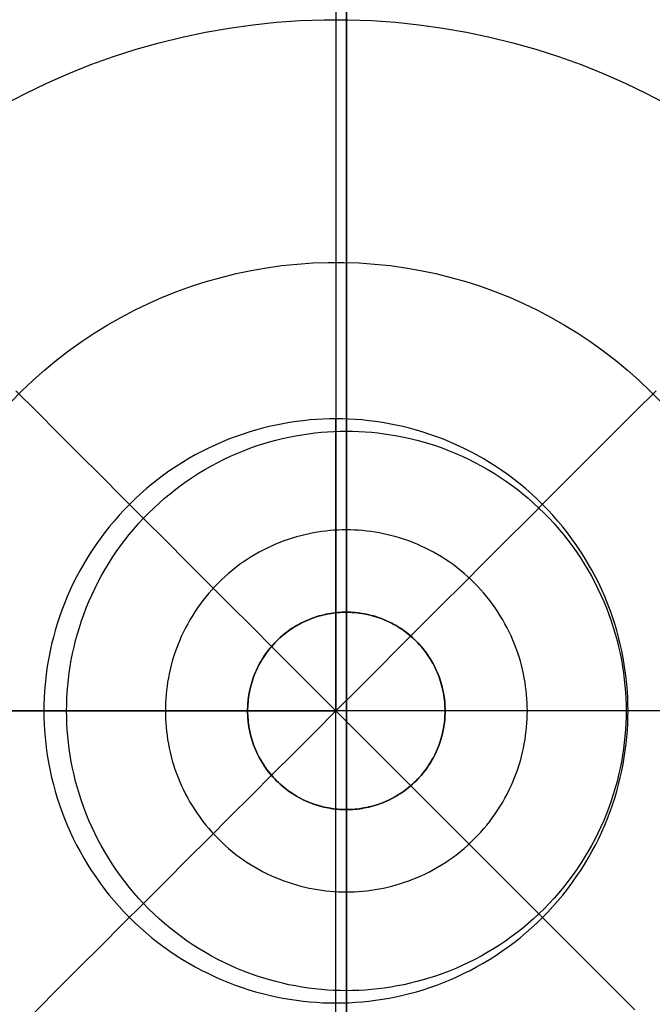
# Model space of a CAD drawing. Header units: millimetres. Extents: x 9981 to 10381, y 4361 to 4761.
# Tile 18 of 39: x 10171 to 10190, y 4552 to 4582. Entities that reach past the tile are written whole.
import ezdxf

# ---------------------------------------------------------------- set-up
doc = ezdxf.new("R2010")
doc.units = ezdxf.units.MM
doc.header["$MEASUREMENT"] = 0
for name, color, linetype in [('0 filanca', 1, 'Continuous'), ('0 filanca2', 6, 'Continuous'), ('0 lux', 40, 'Continuous'), ('0 riflettore', 140, 'Continuous')]:
    doc.layers.add(name, color=color, linetype=linetype)

msp = doc.modelspace()

# ---------------------------------------------------------------- linework, layer by layer
at = {"layer": '0 filanca', "lineweight": -3}
for points in [[(10180.729, 4564.115), (10180.662, 4564.114), (10180.595, 4564.112), (10180.528, 4564.108), (10180.459, 4564.103), (10180.391, 4564.096), (10180.322, 4564.087), (10180.253, 4564.077), (10180.183, 4564.065), (10180.113, 4564.051), (10180.044, 4564.035), (10179.974, 4564.018), (10179.904, 4563.999), (10179.834, 4563.978), (10179.764, 4563.955), (10179.694, 4563.931), (10179.625, 4563.904), (10179.556, 4563.876), (10179.487, 4563.846), (10179.419, 4563.814), (10179.351, 4563.78), (10179.284, 4563.744), (10179.218, 4563.706), (10179.152, 4563.667), (10179.087, 4563.626), (10179.024, 4563.583), (10178.961, 4563.538), (10178.899, 4563.492), (10178.838, 4563.444), (10178.779, 4563.394), (10178.72, 4563.343), (10178.663, 4563.29), (10178.608, 4563.236), (10178.554, 4563.181), (10178.501, 4563.124), (10178.45, 4563.065), (10178.4, 4563.006), (10178.352, 4562.945), (10178.306, 4562.883), (10178.261, 4562.82), (10178.218, 4562.756), (10178.177, 4562.692), (10178.138, 4562.626), (10178.1, 4562.56), (10178.064, 4562.493), (10178.03, 4562.425), (10177.998, 4562.357), (10177.968, 4562.288), (10177.94, 4562.219), (10177.913, 4562.15), (10177.889, 4562.08), (10177.866, 4562.01), (10177.845, 4561.94), (10177.826, 4561.87), (10177.808, 4561.8), (10177.793, 4561.73), (10177.779, 4561.661), (10177.767, 4561.591), (10177.757, 4561.522), (10177.748, 4561.453), (10177.741, 4561.384), (10177.736, 4561.316), (10177.732, 4561.249), (10177.73, 4561.181), (10177.729, 4561.115)], [(10177.729, 4561.115), (10177.73, 4561.181), (10177.732, 4561.249), (10177.736, 4561.316), (10177.741, 4561.384), (10177.748, 4561.453), (10177.757, 4561.522), (10177.767, 4561.591), (10177.779, 4561.661), (10177.793, 4561.73), (10177.808, 4561.8), (10177.826, 4561.87), (10177.845, 4561.94), (10177.866, 4562.01), (10177.889, 4562.08), (10177.913, 4562.15), (10177.94, 4562.219), (10177.968, 4562.288), (10177.998, 4562.357), (10178.03, 4562.425), (10178.064, 4562.493), (10178.1, 4562.56), (10178.138, 4562.626), (10178.177, 4562.692), (10178.218, 4562.756), (10178.261, 4562.82), (10178.306, 4562.883), (10178.352, 4562.945), (10178.4, 4563.006), (10178.45, 4563.065), (10178.501, 4563.124), (10178.554, 4563.181), (10178.608, 4563.236), (10178.663, 4563.29), (10178.72, 4563.343), (10178.779, 4563.394), (10178.838, 4563.444), (10178.899, 4563.492), (10178.961, 4563.538), (10179.024, 4563.583), (10179.087, 4563.626), (10179.152, 4563.667), (10179.218, 4563.706), (10179.284, 4563.744), (10179.351, 4563.78), (10179.419, 4563.814), (10179.487, 4563.846), (10179.556, 4563.876), (10179.625, 4563.904), (10179.694, 4563.931), (10179.764, 4563.955), (10179.834, 4563.978), (10179.904, 4563.999), (10179.974, 4564.018), (10180.044, 4564.035), (10180.113, 4564.051), (10180.183, 4564.065), (10180.253, 4564.077), (10180.322, 4564.087), (10180.391, 4564.096), (10180.459, 4564.103), (10180.528, 4564.108), (10180.595, 4564.112), (10180.662, 4564.114), (10180.729, 4564.115)], [(10177.729, 4561.115), (10177.731, 4561.219), (10177.736, 4561.323), (10177.745, 4561.427), (10177.758, 4561.53), (10177.774, 4561.633), (10177.794, 4561.735), (10177.817, 4561.837), (10177.844, 4561.937), (10177.874, 4562.037), (10177.908, 4562.135), (10177.945, 4562.233), (10177.986, 4562.329), (10178.029, 4562.423), (10178.076, 4562.516), (10178.127, 4562.607), (10178.18, 4562.697), (10178.236, 4562.784), (10178.296, 4562.87), (10178.358, 4562.953), (10178.423, 4563.034), (10178.491, 4563.113), (10178.562, 4563.19), (10178.636, 4563.264), (10178.711, 4563.335), (10178.79, 4563.404), (10178.87, 4563.47), (10178.953, 4563.533), (10179.038, 4563.593), (10179.125, 4563.65), (10179.214, 4563.704), (10179.305, 4563.755), (10179.397, 4563.803), (10179.491, 4563.848), (10179.587, 4563.889), (10179.684, 4563.927), (10179.782, 4563.961), (10179.882, 4563.993), (10179.982, 4564.02), (10180.083, 4564.044), (10180.185, 4564.065), (10180.288, 4564.082), (10180.391, 4564.096), (10180.495, 4564.106), (10180.599, 4564.112), (10180.703, 4564.115), (10180.807, 4564.114), (10180.911, 4564.109), (10181.015, 4564.101), (10181.118, 4564.089), (10181.221, 4564.074), (10181.324, 4564.055), (10181.426, 4564.033), (10181.526, 4564.007), (10181.626, 4563.977), (10181.725, 4563.945), (10181.823, 4563.908), (10181.919, 4563.869), (10182.014, 4563.826), (10182.107, 4563.78), (10182.199, 4563.73), (10182.289, 4563.677), (10182.377, 4563.622), (10182.463, 4563.563), (10182.547, 4563.501), (10182.628, 4563.437), (10182.708, 4563.37), (10182.785, 4563.3), (10182.86, 4563.227), (10182.932, 4563.152), (10183.001, 4563.074), (10183.068, 4562.994), (10183.131, 4562.912), (10183.192, 4562.827), (10183.25, 4562.741), (10183.305, 4562.652), (10183.357, 4562.562), (10183.406, 4562.47), (10183.451, 4562.376), (10183.493, 4562.281), (10183.532, 4562.184), (10183.567, 4562.086), (10183.599, 4561.987), (10183.628, 4561.887), (10183.653, 4561.786), (10183.675, 4561.684), (10183.693, 4561.582), (10183.707, 4561.478), (10183.718, 4561.375), (10183.725, 4561.271), (10183.729, 4561.167), (10183.729, 4561.063), (10183.725, 4560.959), (10183.718, 4560.855), (10183.707, 4560.751), (10183.693, 4560.648), (10183.675, 4560.546), (10183.653, 4560.444), (10183.628, 4560.343), (10183.599, 4560.242), (10183.567, 4560.143), (10183.532, 4560.045), (10183.493, 4559.949), (10183.451, 4559.854), (10183.406, 4559.76), (10183.357, 4559.668), (10183.305, 4559.577), (10183.25, 4559.489), (10183.192, 4559.402), (10183.131, 4559.318), (10183.068, 4559.236), (10183.001, 4559.156), (10182.932, 4559.078), (10182.86, 4559.003), (10182.785, 4558.93), (10182.708, 4558.86), (10182.628, 4558.793), (10182.547, 4558.728), (10182.463, 4558.667), (10182.377, 4558.608), (10182.289, 4558.552), (10182.199, 4558.5), (10182.107, 4558.45), (10182.014, 4558.404), (10181.919, 4558.361), (10181.823, 4558.321), (10181.725, 4558.285), (10181.626, 4558.252), (10181.526, 4558.223), (10181.426, 4558.197), (10181.324, 4558.174), (10181.221, 4558.156), (10181.118, 4558.14), (10181.015, 4558.128), (10180.911, 4558.12), (10180.807, 4558.116), (10180.703, 4558.115), (10180.599, 4558.118), (10180.495, 4558.124), (10180.391, 4558.134), (10180.288, 4558.147), (10180.185, 4558.165), (10180.083, 4558.185), (10179.982, 4558.209), (10179.882, 4558.237), (10179.782, 4558.268), (10179.684, 4558.303), (10179.587, 4558.341), (10179.491, 4558.382), (10179.397, 4558.427), (10179.305, 4558.474), (10179.214, 4558.525), (10179.125, 4558.58), (10179.038, 4558.637), (10178.953, 4558.697), (10178.87, 4558.76), (10178.79, 4558.826), (10178.711, 4558.895), (10178.636, 4558.966), (10178.562, 4559.04), (10178.491, 4559.116), (10178.423, 4559.195), (10178.358, 4559.277), (10178.296, 4559.36), (10178.236, 4559.445), (10178.18, 4559.533), (10178.127, 4559.622), (10178.076, 4559.714), (10178.029, 4559.806), (10177.986, 4559.901), (10177.945, 4559.997), (10177.908, 4560.094), (10177.874, 4560.193), (10177.844, 4560.292), (10177.817, 4560.393), (10177.794, 4560.494), (10177.774, 4560.597), (10177.758, 4560.7), (10177.745, 4560.803), (10177.736, 4560.907), (10177.731, 4561.011), (10177.729, 4561.115)], [(10183.729, 4561.115), (10183.728, 4561.181), (10183.726, 4561.249), (10183.722, 4561.316), (10183.717, 4561.384), (10183.71, 4561.453), (10183.701, 4561.522), (10183.691, 4561.591), (10183.679, 4561.661), (10183.665, 4561.73), (10183.65, 4561.8), (10183.632, 4561.87), (10183.613, 4561.94), (10183.592, 4562.01), (10183.57, 4562.08), (10183.545, 4562.15), (10183.518, 4562.219), (10183.49, 4562.288), (10183.46, 4562.357), (10183.428, 4562.425), (10183.394, 4562.493), (10183.358, 4562.56), (10183.321, 4562.626), (10183.281, 4562.692), (10183.24, 4562.756), (10183.197, 4562.82), (10183.152, 4562.883), (10183.106, 4562.945), (10183.058, 4563.006), (10183.008, 4563.065), (10182.957, 4563.124), (10182.905, 4563.181), (10182.85, 4563.236), (10182.795, 4563.29), (10182.738, 4563.343), (10182.679, 4563.394), (10182.62, 4563.444), (10182.559, 4563.492), (10182.497, 4563.538), (10182.435, 4563.583), (10182.371, 4563.626), (10182.306, 4563.667), (10182.24, 4563.706), (10182.174, 4563.744), (10182.107, 4563.78), (10182.039, 4563.814), (10181.971, 4563.846), (10181.902, 4563.876), (10181.833, 4563.904), (10181.764, 4563.931), (10181.694, 4563.955), (10181.624, 4563.978), (10181.555, 4563.999), (10181.485, 4564.018), (10181.415, 4564.035), (10181.345, 4564.051), (10181.275, 4564.065), (10181.205, 4564.077), (10181.136, 4564.087), (10181.067, 4564.096), (10180.999, 4564.103), (10180.93, 4564.108), (10180.863, 4564.112), (10180.796, 4564.114), (10180.729, 4564.115)], [(10180.729, 4564.115), (10180.796, 4564.114), (10180.863, 4564.112), (10180.93, 4564.108), (10180.999, 4564.103), (10181.067, 4564.096), (10181.136, 4564.087), (10181.205, 4564.077), (10181.275, 4564.065), (10181.345, 4564.051), (10181.415, 4564.035), (10181.485, 4564.018), (10181.555, 4563.999), (10181.624, 4563.978), (10181.694, 4563.955), (10181.764, 4563.931), (10181.833, 4563.904), (10181.902, 4563.876), (10181.971, 4563.846), (10182.039, 4563.814), (10182.107, 4563.78), (10182.174, 4563.744), (10182.24, 4563.706), (10182.306, 4563.667), (10182.371, 4563.626), (10182.435, 4563.583), (10182.497, 4563.538), (10182.559, 4563.492), (10182.62, 4563.444), (10182.679, 4563.394), (10182.738, 4563.343), (10182.795, 4563.29), (10182.85, 4563.236), (10182.905, 4563.181), (10182.957, 4563.124), (10183.008, 4563.065), (10183.058, 4563.006), (10183.106, 4562.945), (10183.152, 4562.883), (10183.197, 4562.82), (10183.24, 4562.756), (10183.281, 4562.692), (10183.321, 4562.626), (10183.358, 4562.56), (10183.394, 4562.493), (10183.428, 4562.425), (10183.46, 4562.357), (10183.49, 4562.288), (10183.518, 4562.219), (10183.545, 4562.15), (10183.57, 4562.08), (10183.592, 4562.01), (10183.613, 4561.94), (10183.632, 4561.87), (10183.65, 4561.8), (10183.665, 4561.73), (10183.679, 4561.661), (10183.691, 4561.591), (10183.701, 4561.522), (10183.71, 4561.453), (10183.717, 4561.384), (10183.722, 4561.316), (10183.726, 4561.249), (10183.728, 4561.181), (10183.729, 4561.115)], [(10180.729, 4558.115), (10180.729, 4564.115)], [(10180.729, 4564.115), (10180.729, 4558.115)], [(10177.729, 4561.115), (10177.73, 4561.048), (10177.732, 4560.981), (10177.736, 4560.913), (10177.741, 4560.845), (10177.748, 4560.777), (10177.757, 4560.708), (10177.767, 4560.638), (10177.779, 4560.569), (10177.793, 4560.499), (10177.808, 4560.429), (10177.826, 4560.359), (10177.845, 4560.289), (10177.866, 4560.219), (10177.889, 4560.15), (10177.913, 4560.08), (10177.94, 4560.011), (10177.968, 4559.941), (10177.998, 4559.873), (10178.03, 4559.805), (10178.064, 4559.737), (10178.1, 4559.67), (10178.138, 4559.604), (10178.177, 4559.538), (10178.218, 4559.473), (10178.261, 4559.409), (10178.306, 4559.346), (10178.352, 4559.285), (10178.4, 4559.224), (10178.45, 4559.164), (10178.501, 4559.106), (10178.554, 4559.049), (10178.608, 4558.994), (10178.663, 4558.939), (10178.72, 4558.887), (10178.779, 4558.835), (10178.838, 4558.786), (10178.899, 4558.738), (10178.961, 4558.691), (10179.024, 4558.647), (10179.087, 4558.604), (10179.152, 4558.563), (10179.218, 4558.523), (10179.284, 4558.486), (10179.351, 4558.45), (10179.419, 4558.416), (10179.487, 4558.384), (10179.556, 4558.354), (10179.625, 4558.325), (10179.694, 4558.299), (10179.764, 4558.274), (10179.834, 4558.252), (10179.904, 4558.231), (10179.974, 4558.212), (10180.044, 4558.194), (10180.113, 4558.179), (10180.183, 4558.165), (10180.253, 4558.153), (10180.322, 4558.143), (10180.391, 4558.134), (10180.459, 4558.127), (10180.528, 4558.122), (10180.595, 4558.118), (10180.662, 4558.116), (10180.729, 4558.115)], [(10180.729, 4558.115), (10180.662, 4558.116), (10180.595, 4558.118), (10180.528, 4558.122), (10180.459, 4558.127), (10180.391, 4558.134), (10180.322, 4558.143), (10180.253, 4558.153), (10180.183, 4558.165), (10180.113, 4558.179), (10180.044, 4558.194), (10179.974, 4558.212), (10179.904, 4558.231), (10179.834, 4558.252), (10179.764, 4558.274), (10179.694, 4558.299), (10179.625, 4558.325), (10179.556, 4558.354), (10179.487, 4558.384), (10179.419, 4558.416), (10179.351, 4558.45), (10179.284, 4558.486), (10179.218, 4558.523), (10179.152, 4558.563), (10179.087, 4558.604), (10179.024, 4558.647), (10178.961, 4558.691), (10178.899, 4558.738), (10178.838, 4558.786), (10178.779, 4558.835), (10178.72, 4558.887), (10178.663, 4558.939), (10178.608, 4558.994), (10178.554, 4559.049), (10178.501, 4559.106), (10178.45, 4559.164), (10178.4, 4559.224), (10178.352, 4559.285), (10178.306, 4559.346), (10178.261, 4559.409), (10178.218, 4559.473), (10178.177, 4559.538), (10178.138, 4559.604), (10178.1, 4559.67), (10178.064, 4559.737), (10178.03, 4559.805), (10177.998, 4559.873), (10177.968, 4559.941), (10177.94, 4560.011), (10177.913, 4560.08), (10177.889, 4560.15), (10177.866, 4560.219), (10177.845, 4560.289), (10177.826, 4560.359), (10177.808, 4560.429), (10177.793, 4560.499), (10177.779, 4560.569), (10177.767, 4560.638), (10177.757, 4560.708), (10177.748, 4560.777), (10177.741, 4560.845), (10177.736, 4560.913), (10177.732, 4560.981), (10177.73, 4561.048), (10177.729, 4561.115)], [(10183.729, 4561.115), (10177.729, 4561.115)], [(10183.729, 4561.115), (10177.729, 4561.115)], [(10180.729, 4558.115), (10180.796, 4558.116), (10180.863, 4558.118), (10180.93, 4558.122), (10180.999, 4558.127), (10181.067, 4558.134), (10181.136, 4558.143), (10181.205, 4558.153), (10181.275, 4558.165), (10181.345, 4558.179), (10181.415, 4558.194), (10181.485, 4558.212), (10181.555, 4558.231), (10181.624, 4558.252), (10181.694, 4558.274), (10181.764, 4558.299), (10181.833, 4558.325), (10181.902, 4558.354), (10181.971, 4558.384), (10182.039, 4558.416), (10182.107, 4558.45), (10182.174, 4558.486), (10182.24, 4558.523), (10182.306, 4558.563), (10182.371, 4558.604), (10182.435, 4558.647), (10182.497, 4558.691), (10182.559, 4558.738), (10182.62, 4558.786), (10182.679, 4558.835), (10182.738, 4558.887), (10182.795, 4558.939), (10182.85, 4558.994), (10182.905, 4559.049), (10182.957, 4559.106), (10183.008, 4559.164), (10183.058, 4559.224), (10183.106, 4559.285), (10183.152, 4559.346), (10183.197, 4559.409), (10183.24, 4559.473), (10183.281, 4559.538), (10183.321, 4559.604), (10183.358, 4559.67), (10183.394, 4559.737), (10183.428, 4559.805), (10183.46, 4559.873), (10183.49, 4559.941), (10183.518, 4560.011), (10183.545, 4560.08), (10183.57, 4560.15), (10183.592, 4560.219), (10183.613, 4560.289), (10183.632, 4560.359), (10183.65, 4560.429), (10183.665, 4560.499), (10183.679, 4560.569), (10183.691, 4560.638), (10183.701, 4560.708), (10183.71, 4560.777), (10183.717, 4560.845), (10183.722, 4560.913), (10183.726, 4560.981), (10183.728, 4561.048), (10183.729, 4561.115)], [(10183.729, 4561.115), (10183.728, 4561.048), (10183.726, 4560.981), (10183.722, 4560.913), (10183.717, 4560.845), (10183.71, 4560.777), (10183.701, 4560.708), (10183.691, 4560.638), (10183.679, 4560.569), (10183.665, 4560.499), (10183.65, 4560.429), (10183.632, 4560.359), (10183.613, 4560.289), (10183.592, 4560.219), (10183.57, 4560.15), (10183.545, 4560.08), (10183.518, 4560.011), (10183.49, 4559.941), (10183.46, 4559.873), (10183.428, 4559.805), (10183.394, 4559.737), (10183.358, 4559.67), (10183.321, 4559.604), (10183.281, 4559.538), (10183.24, 4559.473), (10183.197, 4559.409), (10183.152, 4559.346), (10183.106, 4559.285), (10183.058, 4559.224), (10183.008, 4559.164), (10182.957, 4559.106), (10182.905, 4559.049), (10182.85, 4558.994), (10182.795, 4558.939), (10182.738, 4558.887), (10182.679, 4558.835), (10182.62, 4558.786), (10182.559, 4558.738), (10182.497, 4558.691), (10182.435, 4558.647), (10182.371, 4558.604), (10182.306, 4558.563), (10182.24, 4558.523), (10182.174, 4558.486), (10182.107, 4558.45), (10182.039, 4558.416), (10181.971, 4558.384), (10181.902, 4558.354), (10181.833, 4558.325), (10181.764, 4558.299), (10181.694, 4558.274), (10181.624, 4558.252), (10181.555, 4558.231), (10181.485, 4558.212), (10181.415, 4558.194), (10181.345, 4558.179), (10181.275, 4558.165), (10181.205, 4558.153), (10181.136, 4558.143), (10181.067, 4558.134), (10180.999, 4558.127), (10180.93, 4558.122), (10180.863, 4558.118), (10180.796, 4558.116), (10180.729, 4558.115)]]:
    msp.add_lwpolyline(points, dxfattribs=at)
at = {"layer": '0 filanca', "lineweight": -3, "extrusion": (1, 0, 0)}
for points in [[(4564.115, 586.45), (4564.115, 236.45)], [(4561.115, 586.45), (4561.115, 236.45)], [(4558.115, 586.45), (4558.115, 236.45)]]:
    msp.add_lwpolyline(points, dxfattribs=at)
at = {"layer": '0 filanca', "lineweight": -3, "extrusion": (0, 1, 0)}
msp.add_lwpolyline([(-10177.729, 586.45), (-10177.729, 236.45)], dxfattribs=at)
at = {"layer": '0 filanca2', "lineweight": -3}
for points in [[(10172.229, 4561.115), (10172.231, 4561.303), (10172.237, 4561.494), (10172.248, 4561.686), (10172.263, 4561.879), (10172.283, 4562.073), (10172.308, 4562.268), (10172.337, 4562.465), (10172.371, 4562.662), (10172.41, 4562.859), (10172.454, 4563.057), (10172.503, 4563.255), (10172.557, 4563.454), (10172.616, 4563.652), (10172.681, 4563.85), (10172.751, 4564.047), (10172.826, 4564.244), (10172.906, 4564.439), (10172.992, 4564.634), (10173.083, 4564.827), (10173.179, 4565.019), (10173.28, 4565.209), (10173.386, 4565.397), (10173.498, 4565.583), (10173.615, 4565.766), (10173.736, 4565.947), (10173.863, 4566.125), (10173.994, 4566.3), (10174.13, 4566.472), (10174.271, 4566.641), (10174.416, 4566.806), (10174.565, 4566.968), (10174.719, 4567.125), (10174.876, 4567.279), (10175.038, 4567.428), (10175.203, 4567.573), (10175.372, 4567.714), (10175.544, 4567.85), (10175.719, 4567.981), (10175.897, 4568.108), (10176.078, 4568.229), (10176.261, 4568.346), (10176.447, 4568.457), (10176.635, 4568.564), (10176.825, 4568.665), (10177.017, 4568.761), (10177.21, 4568.852), (10177.405, 4568.938), (10177.6, 4569.018), (10177.797, 4569.093), (10177.994, 4569.163), (10178.192, 4569.227), (10178.39, 4569.287), (10178.588, 4569.341), (10178.787, 4569.39), (10178.985, 4569.434), (10179.182, 4569.473), (10179.379, 4569.507), (10179.576, 4569.536), (10179.771, 4569.561), (10179.965, 4569.58), (10180.158, 4569.596), (10180.35, 4569.606), (10180.54, 4569.613), (10180.729, 4569.615)], [(10180.729, 4569.615), (10180.918, 4569.613), (10181.108, 4569.606), (10181.3, 4569.596), (10181.493, 4569.58), (10181.687, 4569.561), (10181.882, 4569.536), (10182.079, 4569.507), (10182.276, 4569.473), (10182.473, 4569.434), (10182.671, 4569.39), (10182.87, 4569.341), (10183.068, 4569.287), (10183.266, 4569.227), (10183.464, 4569.163), (10183.661, 4569.093), (10183.858, 4569.018), (10184.054, 4568.938), (10184.248, 4568.852), (10184.441, 4568.761), (10184.633, 4568.665), (10184.823, 4568.564), (10185.011, 4568.457), (10185.197, 4568.346), (10185.38, 4568.229), (10185.561, 4568.108), (10185.739, 4567.981), (10185.915, 4567.85), (10186.087, 4567.714), (10186.255, 4567.573), (10186.42, 4567.428), (10186.582, 4567.279), (10186.739, 4567.125), (10186.893, 4566.968), (10187.042, 4566.806), (10187.187, 4566.641), (10187.328, 4566.472), (10187.464, 4566.3), (10187.595, 4566.125), (10187.722, 4565.947), (10187.843, 4565.766), (10187.96, 4565.583), (10188.072, 4565.397), (10188.178, 4565.209), (10188.279, 4565.019), (10188.376, 4564.827), (10188.466, 4564.634), (10188.552, 4564.439), (10188.632, 4564.244), (10188.707, 4564.047), (10188.777, 4563.85), (10188.842, 4563.652), (10188.901, 4563.454), (10188.955, 4563.255), (10189.004, 4563.057), (10189.048, 4562.859), (10189.087, 4562.662), (10189.121, 4562.465), (10189.15, 4562.268), (10189.175, 4562.073), (10189.195, 4561.879), (10189.21, 4561.686), (10189.221, 4561.494), (10189.227, 4561.303), (10189.229, 4561.115)], [(10180.729, 4569.615), (10180.729, 4552.615)], [(10180.729, 4566.615), (10180.607, 4566.613), (10180.484, 4566.609), (10180.36, 4566.602), (10180.235, 4566.593), (10180.109, 4566.58), (10179.983, 4566.564), (10179.856, 4566.545), (10179.728, 4566.523), (10179.6, 4566.498), (10179.472, 4566.469), (10179.344, 4566.438), (10179.216, 4566.403), (10179.087, 4566.364), (10178.959, 4566.322), (10178.832, 4566.277), (10178.705, 4566.229), (10178.578, 4566.177), (10178.452, 4566.121), (10178.327, 4566.063), (10178.203, 4566), (10178.08, 4565.935), (10177.958, 4565.866), (10177.838, 4565.794), (10177.719, 4565.718), (10177.602, 4565.64), (10177.487, 4565.558), (10177.374, 4565.473), (10177.262, 4565.385), (10177.153, 4565.294), (10177.046, 4565.2), (10176.942, 4565.103), (10176.84, 4565.004), (10176.741, 4564.902), (10176.644, 4564.797), (10176.55, 4564.691), (10176.459, 4564.581), (10176.371, 4564.47), (10176.286, 4564.357), (10176.204, 4564.242), (10176.126, 4564.124), (10176.05, 4564.006), (10175.978, 4563.886), (10175.909, 4563.764), (10175.843, 4563.641), (10175.781, 4563.517), (10175.723, 4563.392), (10175.667, 4563.266), (10175.615, 4563.139), (10175.567, 4563.012), (10175.521, 4562.884), (10175.48, 4562.756), (10175.441, 4562.628), (10175.406, 4562.5), (10175.375, 4562.372), (10175.346, 4562.243), (10175.321, 4562.116), (10175.299, 4561.988), (10175.28, 4561.861), (10175.264, 4561.735), (10175.251, 4561.609), (10175.241, 4561.484), (10175.235, 4561.36), (10175.23, 4561.237), (10175.229, 4561.115)], [(10186.229, 4561.115), (10186.228, 4561.237), (10186.224, 4561.36), (10186.217, 4561.484), (10186.207, 4561.609), (10186.194, 4561.735), (10186.178, 4561.861), (10186.159, 4561.988), (10186.137, 4562.116), (10186.112, 4562.243), (10186.084, 4562.372), (10186.052, 4562.5), (10186.017, 4562.628), (10185.978, 4562.756), (10185.937, 4562.884), (10185.891, 4563.012), (10185.843, 4563.139), (10185.791, 4563.266), (10185.736, 4563.392), (10185.677, 4563.517), (10185.615, 4563.641), (10185.549, 4563.764), (10185.48, 4563.886), (10185.408, 4564.006), (10185.333, 4564.124), (10185.254, 4564.242), (10185.172, 4564.357), (10185.087, 4564.47), (10184.999, 4564.581), (10184.908, 4564.691), (10184.814, 4564.797), (10184.717, 4564.902), (10184.618, 4565.004), (10184.516, 4565.103), (10184.412, 4565.2), (10184.305, 4565.294), (10184.196, 4565.385), (10184.084, 4565.473), (10183.971, 4565.558), (10183.856, 4565.64), (10183.739, 4565.718), (10183.62, 4565.794), (10183.5, 4565.866), (10183.378, 4565.935), (10183.255, 4566), (10183.131, 4566.063), (10183.006, 4566.121), (10182.88, 4566.177), (10182.754, 4566.229), (10182.626, 4566.277), (10182.499, 4566.322), (10182.371, 4566.364), (10182.242, 4566.403), (10182.114, 4566.438), (10181.986, 4566.469), (10181.858, 4566.498), (10181.73, 4566.523), (10181.602, 4566.545), (10181.475, 4566.564), (10181.349, 4566.58), (10181.223, 4566.593), (10181.098, 4566.602), (10180.974, 4566.609), (10180.851, 4566.613), (10180.729, 4566.615)], [(10180.729, 4555.615), (10180.729, 4566.615)], [(10180.729, 4552.615), (10180.54, 4552.617), (10180.35, 4552.623), (10180.158, 4552.634), (10179.965, 4552.649), (10179.771, 4552.669), (10179.576, 4552.693), (10179.379, 4552.723), (10179.182, 4552.757), (10178.985, 4552.796), (10178.787, 4552.84), (10178.588, 4552.889), (10178.39, 4552.943), (10178.192, 4553.002), (10177.994, 4553.067), (10177.797, 4553.137), (10177.6, 4553.212), (10177.405, 4553.292), (10177.21, 4553.378), (10177.017, 4553.468), (10176.825, 4553.564), (10176.635, 4553.666), (10176.447, 4553.772), (10176.261, 4553.884), (10176.078, 4554), (10175.897, 4554.122), (10175.719, 4554.248), (10175.544, 4554.38), (10175.372, 4554.516), (10175.203, 4554.656), (10175.038, 4554.801), (10174.876, 4554.951), (10174.719, 4555.104), (10174.565, 4555.262), (10174.416, 4555.423), (10174.271, 4555.589), (10174.13, 4555.757), (10173.994, 4555.929), (10173.863, 4556.104), (10173.736, 4556.283), (10173.615, 4556.464), (10173.498, 4556.647), (10173.386, 4556.833), (10173.28, 4557.021), (10173.179, 4557.211), (10173.083, 4557.403), (10172.992, 4557.596), (10172.906, 4557.79), (10172.826, 4557.986), (10172.751, 4558.183), (10172.681, 4558.38), (10172.616, 4558.578), (10172.557, 4558.776), (10172.503, 4558.974), (10172.454, 4559.173), (10172.41, 4559.371), (10172.371, 4559.568), (10172.337, 4559.765), (10172.308, 4559.961), (10172.283, 4560.157), (10172.263, 4560.351), (10172.248, 4560.544), (10172.237, 4560.736), (10172.231, 4560.926), (10172.229, 4561.115)], [(10189.229, 4561.115), (10172.229, 4561.115)], [(10175.229, 4561.115), (10175.23, 4560.993), (10175.235, 4560.87), (10175.241, 4560.746), (10175.251, 4560.621), (10175.264, 4560.495), (10175.28, 4560.369), (10175.299, 4560.242), (10175.321, 4560.114), (10175.346, 4559.986), (10175.375, 4559.858), (10175.406, 4559.73), (10175.441, 4559.601), (10175.48, 4559.473), (10175.521, 4559.345), (10175.567, 4559.218), (10175.615, 4559.09), (10175.667, 4558.964), (10175.723, 4558.838), (10175.781, 4558.713), (10175.843, 4558.589), (10175.909, 4558.466), (10175.978, 4558.344), (10176.05, 4558.224), (10176.126, 4558.105), (10176.204, 4557.988), (10176.286, 4557.873), (10176.371, 4557.759), (10176.459, 4557.648), (10176.55, 4557.539), (10176.644, 4557.432), (10176.741, 4557.328), (10176.84, 4557.226), (10176.942, 4557.126), (10177.046, 4557.03), (10177.153, 4556.936), (10177.262, 4556.845), (10177.374, 4556.757), (10177.487, 4556.672), (10177.602, 4556.59), (10177.719, 4556.511), (10177.838, 4556.436), (10177.958, 4556.364), (10178.08, 4556.295), (10178.203, 4556.229), (10178.327, 4556.167), (10178.452, 4556.108), (10178.578, 4556.053), (10178.705, 4556.001), (10178.832, 4555.952), (10178.959, 4555.907), (10179.087, 4555.866), (10179.216, 4555.827), (10179.344, 4555.792), (10179.472, 4555.76), (10179.6, 4555.732), (10179.728, 4555.707), (10179.856, 4555.685), (10179.983, 4555.666), (10180.109, 4555.65), (10180.235, 4555.637), (10180.36, 4555.627), (10180.484, 4555.62), (10180.607, 4555.616), (10180.729, 4555.615)], [(10186.229, 4561.115), (10175.229, 4561.115)], [(10189.229, 4561.115), (10189.227, 4560.926), (10189.221, 4560.736), (10189.21, 4560.544), (10189.195, 4560.351), (10189.175, 4560.157), (10189.15, 4559.961), (10189.121, 4559.765), (10189.087, 4559.568), (10189.048, 4559.371), (10189.004, 4559.173), (10188.955, 4558.974), (10188.901, 4558.776), (10188.842, 4558.578), (10188.777, 4558.38), (10188.707, 4558.183), (10188.632, 4557.986), (10188.552, 4557.79), (10188.466, 4557.596), (10188.376, 4557.403), (10188.279, 4557.211), (10188.178, 4557.021), (10188.072, 4556.833), (10187.96, 4556.647), (10187.843, 4556.464), (10187.722, 4556.283), (10187.595, 4556.104), (10187.464, 4555.929), (10187.328, 4555.757), (10187.187, 4555.589), (10187.042, 4555.423), (10186.893, 4555.262), (10186.739, 4555.104), (10186.582, 4554.951), (10186.42, 4554.801), (10186.255, 4554.656), (10186.087, 4554.516), (10185.915, 4554.38), (10185.739, 4554.248), (10185.561, 4554.122), (10185.38, 4554), (10185.197, 4553.884), (10185.011, 4553.772), (10184.823, 4553.666), (10184.633, 4553.564), (10184.441, 4553.468), (10184.248, 4553.378), (10184.054, 4553.292), (10183.858, 4553.212), (10183.661, 4553.137), (10183.464, 4553.067), (10183.266, 4553.002), (10183.068, 4552.943), (10182.87, 4552.889), (10182.671, 4552.84), (10182.473, 4552.796), (10182.276, 4552.757), (10182.079, 4552.723), (10181.882, 4552.693), (10181.687, 4552.669), (10181.493, 4552.649), (10181.3, 4552.634), (10181.108, 4552.623), (10180.918, 4552.617), (10180.729, 4552.615)], [(10180.729, 4555.615), (10180.851, 4555.616), (10180.974, 4555.62), (10181.098, 4555.627), (10181.223, 4555.637), (10181.349, 4555.65), (10181.475, 4555.666), (10181.602, 4555.685), (10181.73, 4555.707), (10181.858, 4555.732), (10181.986, 4555.76), (10182.114, 4555.792), (10182.242, 4555.827), (10182.371, 4555.866), (10182.499, 4555.907), (10182.626, 4555.952), (10182.754, 4556.001), (10182.88, 4556.053), (10183.006, 4556.108), (10183.131, 4556.167), (10183.255, 4556.229), (10183.378, 4556.295), (10183.5, 4556.364), (10183.62, 4556.436), (10183.739, 4556.511), (10183.856, 4556.59), (10183.971, 4556.672), (10184.084, 4556.757), (10184.196, 4556.845), (10184.305, 4556.936), (10184.412, 4557.03), (10184.516, 4557.126), (10184.618, 4557.226), (10184.717, 4557.328), (10184.814, 4557.432), (10184.908, 4557.539), (10184.999, 4557.648), (10185.087, 4557.759), (10185.172, 4557.873), (10185.254, 4557.988), (10185.333, 4558.105), (10185.408, 4558.224), (10185.48, 4558.344), (10185.549, 4558.466), (10185.615, 4558.589), (10185.677, 4558.713), (10185.736, 4558.838), (10185.791, 4558.964), (10185.843, 4559.09), (10185.891, 4559.218), (10185.937, 4559.345), (10185.978, 4559.473), (10186.017, 4559.601), (10186.052, 4559.73), (10186.084, 4559.858), (10186.112, 4559.986), (10186.137, 4560.114), (10186.159, 4560.242), (10186.178, 4560.369), (10186.194, 4560.495), (10186.207, 4560.621), (10186.217, 4560.746), (10186.224, 4560.87), (10186.228, 4560.993), (10186.229, 4561.115)]]:
    msp.add_lwpolyline(points, dxfattribs=at)
at = {"layer": '0 filanca2', "lineweight": -3, "extrusion": (1, 0, 0)}
for points in [[(4566.615, 236.45), (4569.615, 216.45)], [(4555.615, 236.45), (4552.615, 216.45)]]:
    msp.add_lwpolyline(points, dxfattribs=at)
at = {"layer": '0 filanca2', "lineweight": -3, "extrusion": (0, 1, 0)}
for points in [[(-10175.229, 236.45), (-10172.229, 216.45)], [(-10186.229, 236.45), (-10189.229, 216.45)]]:
    msp.add_lwpolyline(points, dxfattribs=at)
at = {"layer": '0 lux', "lineweight": -3}
for points in [[(10170.335, 4579.538), (10170.977, 4579.875), (10171.63, 4580.19), (10172.294, 4580.481), (10172.967, 4580.75), (10173.649, 4580.996), (10174.339, 4581.217), (10175.037, 4581.415), (10175.741, 4581.588), (10176.45, 4581.737), (10177.164, 4581.862), (10177.883, 4581.962), (10178.604, 4582.037), (10179.327, 4582.087), (10180.051, 4582.112), (10180.776, 4582.112), (10181.501, 4582.087), (10182.224, 4582.037), (10182.945, 4581.962), (10183.663, 4581.862), (10184.377, 4581.737), (10185.087, 4581.588), (10185.791, 4581.415), (10186.488, 4581.217), (10187.178, 4580.996), (10187.86, 4580.75), (10188.534, 4580.481), (10189.197, 4580.19), (10189.851, 4579.875), (10190.492, 4579.538)], [(10170.532, 4570.498), (10170.862, 4570.833), (10171.203, 4571.157), (10171.555, 4571.469), (10171.918, 4571.769), (10172.29, 4572.055), (10172.673, 4572.329), (10173.065, 4572.59), (10173.465, 4572.837), (10173.874, 4573.07), (10174.29, 4573.288), (10174.714, 4573.492), (10175.145, 4573.682), (10175.582, 4573.856), (10176.024, 4574.015), (10176.472, 4574.159), (10176.925, 4574.287), (10177.382, 4574.4), (10177.842, 4574.497), (10178.305, 4574.577), (10178.771, 4574.642), (10179.239, 4574.691), (10179.708, 4574.723), (10180.179, 4574.739), (10180.649, 4574.739), (10181.119, 4574.723), (10181.588, 4574.691), (10182.056, 4574.642), (10182.522, 4574.577), (10182.986, 4574.497), (10183.446, 4574.4), (10183.903, 4574.287), (10184.355, 4574.159), (10184.803, 4574.015), (10185.246, 4573.856), (10185.683, 4573.682), (10186.113, 4573.492), (10186.537, 4573.288), (10186.954, 4573.07), (10187.362, 4572.837), (10187.763, 4572.59), (10188.155, 4572.329), (10188.537, 4572.055), (10188.91, 4571.769), (10189.273, 4571.469), (10189.625, 4571.157), (10189.966, 4570.833), (10190.296, 4570.498)], [(10180.414, 4569.989), (10180.217, 4569.987), (10180.018, 4569.98), (10179.818, 4569.969), (10179.616, 4569.953), (10179.414, 4569.932), (10179.21, 4569.907), (10179.005, 4569.876), (10178.799, 4569.841), (10178.593, 4569.8), (10178.386, 4569.754), (10178.179, 4569.703), (10177.972, 4569.646), (10177.765, 4569.585), (10177.559, 4569.517), (10177.353, 4569.444), (10177.147, 4569.366), (10176.943, 4569.282), (10176.74, 4569.193), (10176.538, 4569.098), (10176.338, 4568.998), (10176.14, 4568.892), (10175.943, 4568.781), (10175.749, 4568.664), (10175.558, 4568.542), (10175.369, 4568.416), (10175.183, 4568.283), (10175, 4568.146), (10174.82, 4568.004), (10174.644, 4567.858), (10174.472, 4567.706), (10174.303, 4567.55), (10174.139, 4567.39), (10173.978, 4567.225), (10173.823, 4567.057), (10173.671, 4566.884), (10173.524, 4566.708), (10173.382, 4566.529), (10173.245, 4566.346), (10173.113, 4566.16), (10172.986, 4565.971), (10172.864, 4565.779), (10172.748, 4565.585), (10172.637, 4565.389), (10172.531, 4565.191), (10172.431, 4564.991), (10172.336, 4564.789), (10172.246, 4564.586), (10172.163, 4564.381), (10172.084, 4564.176), (10172.011, 4563.97), (10171.944, 4563.764), (10171.882, 4563.557), (10171.826, 4563.35), (10171.774, 4563.143), (10171.728, 4562.936), (10171.688, 4562.73), (10171.652, 4562.524), (10171.622, 4562.319), (10171.596, 4562.115), (10171.575, 4561.912), (10171.56, 4561.711), (10171.548, 4561.51), (10171.542, 4561.312), (10171.54, 4561.115)], [(10189.288, 4561.115), (10189.286, 4561.312), (10189.279, 4561.51), (10189.268, 4561.711), (10189.252, 4561.912), (10189.231, 4562.115), (10189.206, 4562.319), (10189.175, 4562.524), (10189.14, 4562.73), (10189.099, 4562.936), (10189.053, 4563.143), (10189.002, 4563.35), (10188.945, 4563.557), (10188.883, 4563.764), (10188.816, 4563.97), (10188.743, 4564.176), (10188.665, 4564.381), (10188.581, 4564.586), (10188.492, 4564.789), (10188.397, 4564.991), (10188.297, 4565.191), (10188.191, 4565.389), (10188.08, 4565.585), (10187.963, 4565.779), (10187.841, 4565.971), (10187.714, 4566.16), (10187.582, 4566.346), (10187.445, 4566.529), (10187.303, 4566.708), (10187.157, 4566.884), (10187.005, 4567.057), (10186.849, 4567.225), (10186.689, 4567.39), (10186.524, 4567.55), (10186.356, 4567.706), (10186.183, 4567.858), (10186.007, 4568.004), (10185.828, 4568.146), (10185.645, 4568.283), (10185.459, 4568.416), (10185.27, 4568.542), (10185.078, 4568.664), (10184.884, 4568.781), (10184.688, 4568.892), (10184.49, 4568.998), (10184.29, 4569.098), (10184.088, 4569.193), (10183.885, 4569.282), (10183.68, 4569.366), (10183.475, 4569.444), (10183.269, 4569.517), (10183.062, 4569.585), (10182.856, 4569.646), (10182.649, 4569.703), (10182.442, 4569.754), (10182.235, 4569.8), (10182.029, 4569.841), (10181.823, 4569.876), (10181.618, 4569.907), (10181.414, 4569.932), (10181.211, 4569.953), (10181.01, 4569.969), (10180.809, 4569.98), (10180.611, 4569.987), (10180.414, 4569.989)], [(10180.414, 4552.241), (10180.414, 4569.989)], [(10171.54, 4561.115), (10171.542, 4560.918), (10171.548, 4560.719), (10171.56, 4560.519), (10171.575, 4560.317), (10171.596, 4560.115), (10171.622, 4559.911), (10171.652, 4559.706), (10171.688, 4559.5), (10171.728, 4559.294), (10171.774, 4559.087), (10171.826, 4558.88), (10171.882, 4558.673), (10171.944, 4558.466), (10172.011, 4558.26), (10172.084, 4558.054), (10172.163, 4557.848), (10172.246, 4557.644), (10172.336, 4557.441), (10172.431, 4557.239), (10172.531, 4557.039), (10172.637, 4556.841), (10172.748, 4556.644), (10172.864, 4556.45), (10172.986, 4556.259), (10173.113, 4556.07), (10173.245, 4555.884), (10173.382, 4555.701), (10173.524, 4555.521), (10173.671, 4555.345), (10173.823, 4555.173), (10173.978, 4555.004), (10174.139, 4554.84), (10174.303, 4554.68), (10174.472, 4554.524), (10174.644, 4554.372), (10174.82, 4554.225), (10175, 4554.083), (10175.183, 4553.946), (10175.369, 4553.814), (10175.558, 4553.687), (10175.749, 4553.565), (10175.943, 4553.449), (10176.14, 4553.338), (10176.338, 4553.232), (10176.538, 4553.132), (10176.74, 4553.037), (10176.943, 4552.948), (10177.147, 4552.864), (10177.353, 4552.785), (10177.559, 4552.713), (10177.765, 4552.645), (10177.972, 4552.583), (10178.179, 4552.527), (10178.386, 4552.475), (10178.593, 4552.429), (10178.799, 4552.389), (10179.005, 4552.353), (10179.21, 4552.323), (10179.414, 4552.297), (10179.616, 4552.277), (10179.818, 4552.261), (10180.018, 4552.249), (10180.217, 4552.243), (10180.414, 4552.241)], [(10189.288, 4561.115), (10171.54, 4561.115)], [(10180.414, 4552.241), (10180.611, 4552.243), (10180.809, 4552.249), (10181.01, 4552.261), (10181.211, 4552.277), (10181.414, 4552.297), (10181.618, 4552.323), (10181.823, 4552.353), (10182.029, 4552.389), (10182.235, 4552.429), (10182.442, 4552.475), (10182.649, 4552.527), (10182.856, 4552.583), (10183.062, 4552.645), (10183.269, 4552.713), (10183.475, 4552.785), (10183.68, 4552.864), (10183.885, 4552.948), (10184.088, 4553.037), (10184.29, 4553.132), (10184.49, 4553.232), (10184.688, 4553.338), (10184.884, 4553.449), (10185.078, 4553.565), (10185.27, 4553.687), (10185.459, 4553.814), (10185.645, 4553.946), (10185.828, 4554.083), (10186.007, 4554.225), (10186.183, 4554.372), (10186.356, 4554.524), (10186.524, 4554.68), (10186.689, 4554.84), (10186.849, 4555.004), (10187.005, 4555.173), (10187.157, 4555.345), (10187.303, 4555.521), (10187.445, 4555.701), (10187.582, 4555.884), (10187.714, 4556.07), (10187.841, 4556.259), (10187.963, 4556.45), (10188.08, 4556.644), (10188.191, 4556.841), (10188.297, 4557.039), (10188.397, 4557.239), (10188.492, 4557.441), (10188.581, 4557.644), (10188.665, 4557.848), (10188.743, 4558.054), (10188.816, 4558.26), (10188.883, 4558.466), (10188.945, 4558.673), (10189.002, 4558.88), (10189.053, 4559.087), (10189.099, 4559.294), (10189.14, 4559.5), (10189.175, 4559.706), (10189.206, 4559.911), (10189.231, 4560.115), (10189.252, 4560.317), (10189.268, 4560.519), (10189.279, 4560.719), (10189.286, 4560.918), (10189.288, 4561.115)]]:
    msp.add_lwpolyline(points, dxfattribs=at)
at = {"layer": '0 lux', "lineweight": -3, "extrusion": (1, 0, 0)}
msp.add_lwpolyline([(4574.742, 123.172), (4582.115, 100.618)], dxfattribs=at)
at = {"layer": '0 lux', "lineweight": -3}
for points in [[(10180.414, 4582.586, 27.383), (10180.414, 4581.781, 26.858), (10180.414, 4580.96, 26.355), (10180.414, 4580.125, 25.875), (10180.414, 4579.277, 25.419), (10180.414, 4578.416, 24.986), (10180.414, 4577.544, 24.578), (10180.414, 4576.661, 24.195), (10180.414, 4575.769, 23.837), (10180.414, 4574.869, 23.505), (10180.414, 4573.962, 23.198), (10180.414, 4573.048, 22.917), (10180.414, 4572.13, 22.663), (10180.414, 4571.208, 22.435), (10180.414, 4570.283, 22.233), (10180.414, 4569.356, 22.058), (10180.414, 4568.429, 21.908), (10180.414, 4567.502, 21.784), (10180.414, 4566.577, 21.686), (10180.414, 4565.655, 21.614), (10180.414, 4564.736, 21.566), (10180.414, 4563.822, 21.543), (10180.414, 4562.913, 21.544), (10180.414, 4562.01, 21.57), (10180.414, 4561.115, 21.618)], [(10180.414, 4574.742, 123.172), (10180.414, 4574.711, 123.263), (10180.414, 4574.678, 123.355), (10180.414, 4574.643, 123.446), (10180.414, 4574.606, 123.537), (10180.414, 4574.567, 123.627), (10180.414, 4574.527, 123.718), (10180.414, 4574.484, 123.807), (10180.414, 4574.44, 123.896), (10180.414, 4574.394, 123.984), (10180.414, 4574.345, 124.072), (10180.414, 4574.295, 124.159), (10180.414, 4574.243, 124.245), (10180.414, 4574.189, 124.33), (10180.414, 4574.134, 124.415), (10180.414, 4574.076, 124.498), (10180.414, 4574.017, 124.58), (10180.414, 4573.956, 124.662), (10180.414, 4573.893, 124.742), (10180.414, 4573.829, 124.82), (10180.414, 4573.763, 124.898), (10180.414, 4573.695, 124.974), (10180.414, 4573.626, 125.049), (10180.414, 4573.555, 125.123), (10180.414, 4573.483, 125.195), (10180.414, 4573.409, 125.265), (10180.414, 4573.334, 125.334), (10180.414, 4573.257, 125.402), (10180.414, 4573.18, 125.468), (10180.414, 4573.101, 125.532), (10180.414, 4573.02, 125.594), (10180.414, 4572.939, 125.655), (10180.414, 4572.856, 125.714), (10180.414, 4572.773, 125.771), (10180.414, 4572.688, 125.827), (10180.414, 4572.603, 125.88), (10180.414, 4572.517, 125.932), (10180.414, 4572.43, 125.982), (10180.414, 4572.342, 126.03), (10180.414, 4572.254, 126.076), (10180.414, 4572.165, 126.12), (10180.414, 4572.075, 126.162), (10180.414, 4571.985, 126.202), (10180.414, 4571.894, 126.241), (10180.414, 4571.803, 126.277), (10180.414, 4571.712, 126.312), (10180.414, 4571.621, 126.344), (10180.414, 4571.529, 126.375), (10180.414, 4571.437, 126.404), (10180.414, 4571.345, 126.431), (10180.414, 4571.253, 126.456), (10180.414, 4571.161, 126.479), (10180.414, 4571.069, 126.5), (10180.414, 4570.977, 126.519), (10180.414, 4570.886, 126.537), (10180.414, 4570.794, 126.553), (10180.414, 4570.703, 126.567), (10180.414, 4570.612, 126.579), (10180.414, 4570.522, 126.59), (10180.414, 4570.432, 126.598), (10180.414, 4570.342, 126.606), (10180.414, 4570.253, 126.611), (10180.414, 4570.165, 126.615), (10180.414, 4570.076, 126.617), (10180.414, 4569.989, 126.618)], [(10170.688, 4570.841, 23.505), (10171.33, 4570.199, 23.198), (10171.976, 4569.553, 22.917), (10172.625, 4568.904, 22.663), (10173.277, 4568.252, 22.435), (10173.931, 4567.598, 22.233), (10174.586, 4566.942, 22.058), (10175.242, 4566.287, 21.908), (10175.897, 4565.632, 21.784), (10176.551, 4564.977, 21.686), (10177.204, 4564.325, 21.614), (10177.853, 4563.675, 21.566), (10178.5, 4563.029, 21.543), (10179.143, 4562.386, 21.544), (10179.781, 4561.748, 21.57), (10180.414, 4561.115, 21.618)], [(10190.14, 4570.841, 23.505), (10189.498, 4570.199, 23.198), (10188.852, 4569.553, 22.917), (10188.203, 4568.904, 22.663), (10187.551, 4568.252, 22.435), (10186.896, 4567.598, 22.233), (10186.241, 4566.942, 22.058), (10185.586, 4566.287, 21.908), (10184.93, 4565.632, 21.784), (10184.276, 4564.977, 21.686), (10183.624, 4564.325, 21.614), (10182.974, 4563.675, 21.566), (10182.328, 4563.029, 21.543), (10181.685, 4562.386, 21.544), (10181.047, 4561.748, 21.57), (10180.414, 4561.115, 21.618)], [(10170.321, 4561.115, 22.435), (10171.246, 4561.115, 22.233), (10172.172, 4561.115, 22.058), (10173.1, 4561.115, 21.908), (10174.026, 4561.115, 21.784), (10174.951, 4561.115, 21.686), (10175.874, 4561.115, 21.614), (10176.793, 4561.115, 21.566), (10177.707, 4561.115, 21.543), (10178.616, 4561.115, 21.544), (10179.518, 4561.115, 21.57), (10180.414, 4561.115, 21.618)], [(10170.688, 4551.389, 23.505), (10171.33, 4552.031, 23.198), (10171.976, 4552.677, 22.917), (10172.625, 4553.326, 22.663), (10173.277, 4553.978, 22.435), (10173.931, 4554.632, 22.233), (10174.586, 4555.287, 22.058), (10175.242, 4555.943, 21.908), (10175.897, 4556.598, 21.784), (10176.551, 4557.252, 21.686), (10177.204, 4557.905, 21.614), (10177.853, 4558.554, 21.566), (10178.5, 4559.201, 21.543), (10179.143, 4559.844, 21.544), (10179.781, 4560.482, 21.57), (10180.414, 4561.115, 21.618)], [(10170.734, 4561.115, 126.553), (10170.825, 4561.115, 126.567), (10170.916, 4561.115, 126.579), (10171.007, 4561.115, 126.59), (10171.097, 4561.115, 126.598), (10171.186, 4561.115, 126.606), (10171.276, 4561.115, 126.611), (10171.364, 4561.115, 126.615), (10171.452, 4561.115, 126.617), (10171.54, 4561.115, 126.618)], [(10180.414, 4551.947, 22.233), (10180.414, 4552.873, 22.058), (10180.414, 4553.801, 21.908), (10180.414, 4554.727, 21.784), (10180.414, 4555.652, 21.686), (10180.414, 4556.575, 21.614), (10180.414, 4557.494, 21.566), (10180.414, 4558.408, 21.543), (10180.414, 4559.317, 21.544), (10180.414, 4560.22, 21.57), (10180.414, 4561.115, 21.618)], [(10190.507, 4561.115, 22.435), (10189.582, 4561.115, 22.233), (10188.655, 4561.115, 22.058), (10187.728, 4561.115, 21.908), (10186.801, 4561.115, 21.784), (10185.876, 4561.115, 21.686), (10184.954, 4561.115, 21.614), (10184.035, 4561.115, 21.566), (10183.121, 4561.115, 21.543), (10182.212, 4561.115, 21.544), (10181.309, 4561.115, 21.57), (10180.414, 4561.115, 21.618)], [(10189.498, 4552.031, 23.198), (10188.852, 4552.677, 22.917), (10188.203, 4553.326, 22.663), (10187.551, 4553.978, 22.435), (10186.896, 4554.632, 22.233), (10186.241, 4555.287, 22.058), (10185.586, 4555.943, 21.908), (10184.93, 4556.598, 21.784), (10184.276, 4557.252, 21.686), (10183.624, 4557.905, 21.614), (10182.974, 4558.554, 21.566), (10182.328, 4559.201, 21.543), (10181.685, 4559.844, 21.544), (10181.047, 4560.482, 21.57), (10180.414, 4561.115, 21.618)], [(10190.093, 4561.115, 126.553), (10190.002, 4561.115, 126.567), (10189.911, 4561.115, 126.579), (10189.821, 4561.115, 126.59), (10189.731, 4561.115, 126.598), (10189.641, 4561.115, 126.606), (10189.552, 4561.115, 126.611), (10189.463, 4561.115, 126.615), (10189.375, 4561.115, 126.617), (10189.288, 4561.115, 126.618)], [(10180.414, 4552.153, 126.617), (10180.414, 4552.241, 126.618)]]:
    msp.add_polyline3d(points, dxfattribs=at)
at = {"layer": '0 riflettore', "lineweight": -3}
for points in [[(10180.729, 4657.115), (10180.729, 4465.115)], [(10180.729, 4496.115), (10180.729, 4626.115)], [(10180.729, 4531.115), (10180.729, 4591.115)], [(10180.729, 4586.115), (10180.729, 4536.115)], [(10276.729, 4561.115), (10084.729, 4561.115)], [(10245.729, 4561.115), (10115.729, 4561.115)], [(10210.729, 4561.115), (10150.729, 4561.115)], [(10205.729, 4561.115), (10155.729, 4561.115)]]:
    msp.add_lwpolyline(points, dxfattribs=at)

doc.saveas('drawing.dxf')
